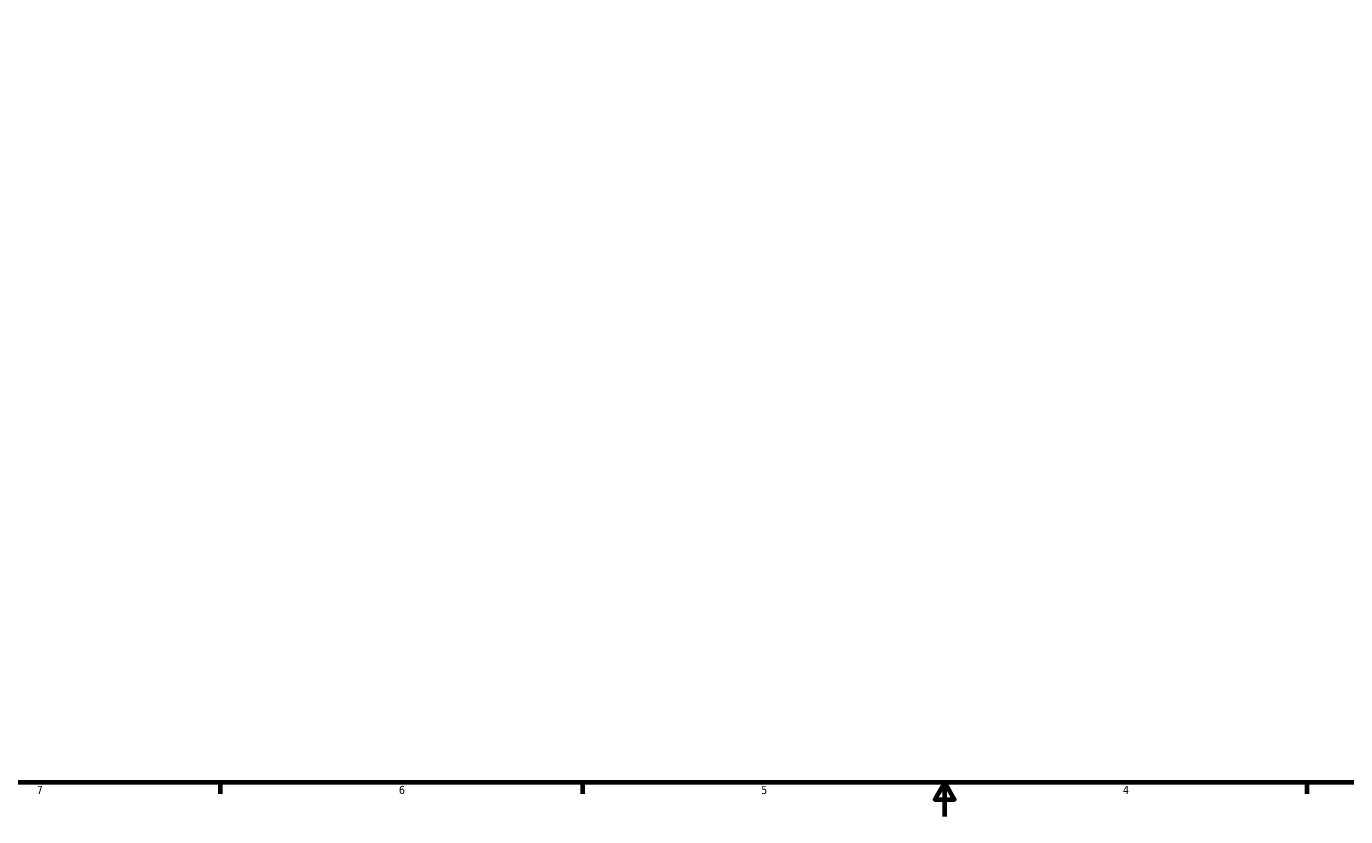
# Model space of a CAD drawing. Header units: inches. Extents: x -11.3 to 54.7, y 0.6 to 56.9.
# Tile 2 of 9: x 6.2 to 21.7, y 0.6 to 9.9. Entities that reach past the tile are written whole.
import ezdxf

# ---------------------------------------------------------------- set-up
doc = ezdxf.new("R2010")
doc.units = ezdxf.units.IN
doc.header["$MEASUREMENT"] = 0
doc.layers.add('Border (ANSI)', color=7, linetype='Continuous', lineweight=70)
doc.styles.add('Note Text (ANSI)', font='tahoma.ttf')

# ---------------------------------------------------------------- blocks, each defined once
blk = doc.blocks.new('Borders Default Border')
at = {"layer": 'Border (ANSI)'}
for p, q in [((8.5, 1), (8.5, 0.866)), ((12.75, 1), (12.75, 0.866)), ((21.25, 1), (21.25, 0.866))]:
    blk.add_line(p, q, dxfattribs=at)
at = {"layer": 'Border (ANSI)', "flags": 128}
for points in [[(0.5, 1), (0.5, 21), (33.5, 21), (33.5, 1), (0.5, 1)], [(17, 0.6), (17, 1), (16.885, 0.8), (17.115, 0.8), (17, 1)]]:
    blk.add_lwpolyline(points, dxfattribs=at)
at = {"layer": 'Border (ANSI)', "color": 5, "true_color": 0x0000ff, "char_height": 0.0945, "attachment_point": 7, "style": 'Note Text (ANSI)'}
for s, insert in [('7', (6.346, 0.866)), ('6', (10.595, 0.864)), ('5', (14.847, 0.864)), ('4', (19.092, 0.866))]:
    blk.add_mtext(s, dxfattribs=dict(at, insert=insert))

msp = doc.modelspace()

# ---------------------------------------------------------------- block references
msp.add_blockref('Borders Default Border', (0, 0))

doc.saveas('drawing.dxf')
